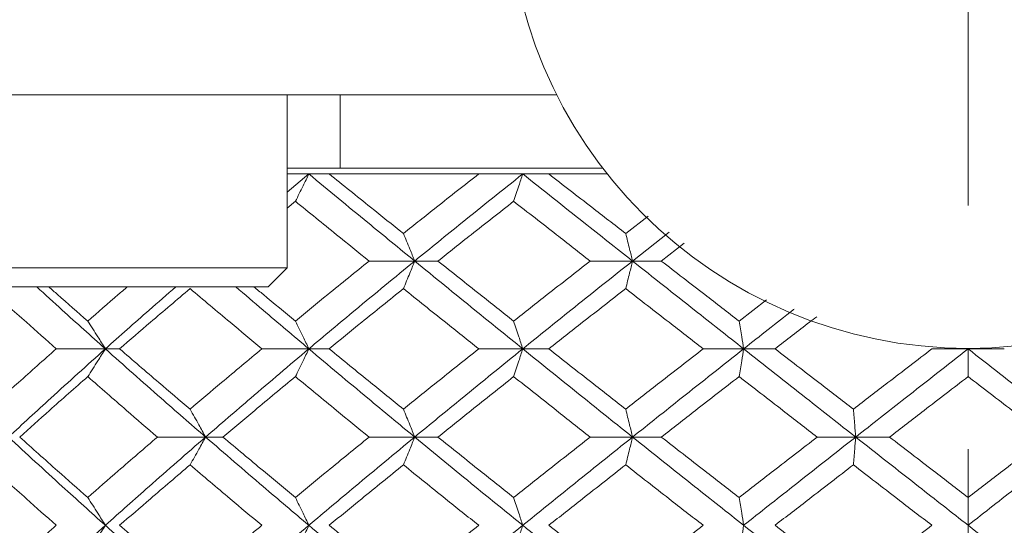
# Model space of a CAD drawing. Header units: inches. Extents: x 1.8 to 28.9, y 1.9 to 20.6.
# Tile 28 of 53: x 16.246 to 16.65, y 9.624 to 9.831. Entities that reach past the tile are written whole.
import ezdxf

# ---------------------------------------------------------------- set-up
doc = ezdxf.new("R2010")
doc.units = ezdxf.units.IN
doc.header["$MEASUREMENT"] = 0
doc.linetypes.add('CENTERX2', pattern=[0.8, 0.5, -0.1, 0.1, -0.1])

msp = doc.modelspace()

# ---------------------------------------------------------------- linework, layer by layer
at = {"color": 7, "linetype": 'CENTERX2', "lineweight": 0}
msp.add_line((16.6356, 8.15492), (16.6356, 13.96403), dxfattribs=at)
at = {"color": 7, "linetype": 'Continuous', "lineweight": 15}
for p, q in [((16.24766, 9.8003), (15.7138, 9.8003)), ((16.2579, 9.8003), (16.24766, 9.8003)), ((16.46682, 9.8003), (16.2579, 9.8003)), ((16.35614, 9.72943), (16.35614, 9.8003)), ((16.37791, 9.8003), (16.37791, 9.7703)), ((16.48564, 9.7703), (16.35614, 9.7703)), ((16.36503, 9.76789), (16.35614, 9.76046)), ((16.36503, 9.76789), (16.35614, 9.76789)), ((16.37337, 9.76789), (16.36503, 9.76789)), ((16.43473, 9.76789), (16.37337, 9.76789)), ((16.45281, 9.76789), (16.43473, 9.76789)), ((16.46351, 9.76789), (16.45281, 9.76789)), ((16.48752, 9.76789), (16.46351, 9.76789)), ((16.35951, 9.75667), (16.35614, 9.75391)), ((16.50422, 9.75052), (16.49506, 9.74346)), ((16.51293, 9.74402), (16.49787, 9.73215)), ((16.5191, 9.73942), (16.50968, 9.73215)), ((16.40847, 9.73215), (16.38976, 9.73215)), ((16.40847, 9.73215), (16.41801, 9.73215)), ((16.49787, 9.73215), (16.4805, 9.73215)), ((16.49787, 9.73215), (16.50968, 9.73215)), ((16.35614, 9.72943), (16.20654, 9.72943)), ((16.34827, 9.72156), (16.35614, 9.72943)), ((16.34827, 9.72156), (16.21441, 9.72156)), ((16.55291, 9.71621), (16.5416, 9.7075)), ((16.28151, 9.69612), (16.26134, 9.69612)), ((16.28151, 9.69612), (16.28737, 9.69612)), ((16.36503, 9.69612), (16.34575, 9.69612)), ((16.36503, 9.69612), (16.37337, 9.69612)), ((16.45281, 9.69612), (16.43473, 9.69612)), ((16.45281, 9.69612), (16.46351, 9.69612)), ((16.54348, 9.69612), (16.52688, 9.69612)), ((16.54348, 9.69612), (16.55635, 9.69612)), ((16.6356, 9.69612), (16.62075, 9.69612)), ((16.6356, 9.69612), (16.65045, 9.69612)), ((16.32265, 9.65992), (16.30289, 9.65992)), ((16.32265, 9.65992), (16.32977, 9.65992)), ((16.40847, 9.65992), (16.38976, 9.65992)), ((16.40847, 9.65992), (16.41801, 9.65992)), ((16.49787, 9.65992), (16.4805, 9.65992)), ((16.49787, 9.65992), (16.50968, 9.65992)), ((16.58945, 9.65992), (16.57369, 9.65992)), ((16.58945, 9.65992), (16.60334, 9.65992))]:
    msp.add_line(p, q, dxfattribs=at)
msp.add_circle((16.6356, 9.8853), 0.18898, dxfattribs=at)
for points, knots in [([(16.35951, 9.75667), (16.36004, 9.75772), (16.3611, 9.75983), (16.36294, 9.76356), (16.36425, 9.76627), (16.36503, 9.76789)], [0, 0, 0, 0, 0.2858, 0.571601, 1, 1, 1, 1]), ([(16.36503, 9.76789), (16.37307, 9.76125), (16.38745, 9.74936), (16.40204, 9.73742), (16.40847, 9.73215)], [0, 0, 0, 0, 0.558883, 1, 1, 1, 1]), ([(16.37337, 9.76789), (16.37902, 9.76334), (16.38914, 9.75521), (16.39934, 9.74705), (16.40384, 9.74346)], [0, 0, 0, 0, 0.559197, 1, 1, 1, 1]), ([(16.43473, 9.76789), (16.42894, 9.76334), (16.41858, 9.75521), (16.40835, 9.74705), (16.40384, 9.74346)], [0, 0, 0, 0, 0.559197, 1, 1, 1, 1]), ([(16.45281, 9.76789), (16.44449, 9.76125), (16.42959, 9.74936), (16.41494, 9.73742), (16.40847, 9.73215)], [0, 0, 0, 0, 0.558883, 1, 1, 1, 1]), ([(16.44908, 9.75667), (16.44944, 9.75772), (16.45016, 9.75983), (16.4514, 9.76356), (16.45228, 9.76627), (16.45281, 9.76789)], [0, 0, 0, 0, 0.2858, 0.571601, 1, 1, 1, 1]), ([(16.45281, 9.76789), (16.46118, 9.76125), (16.47614, 9.74936), (16.49122, 9.73742), (16.49787, 9.73215)], [0, 0, 0, 0, 0.558883, 1, 1, 1, 1]), ([(16.46351, 9.76789), (16.46937, 9.76334), (16.47987, 9.75521), (16.49042, 9.74705), (16.49506, 9.74346)], [0, 0, 0, 0, 0.559197, 1, 1, 1, 1]), ([(16.35951, 9.75667), (16.36512, 9.7521), (16.37515, 9.74395), (16.38529, 9.73576), (16.38976, 9.73215)], [0, 0, 0, 0, 0.559287, 1, 1, 1, 1]), ([(16.44908, 9.75667), (16.44326, 9.7521), (16.43285, 9.74395), (16.42255, 9.73576), (16.41801, 9.73215)], [0, 0, 0, 0, 0.559287, 1, 1, 1, 1]), ([(16.44908, 9.75667), (16.45492, 9.7521), (16.46537, 9.74395), (16.47587, 9.73576), (16.4805, 9.73215)], [0, 0, 0, 0, 0.559287, 1, 1, 1, 1]), ([(16.40384, 9.74346), (16.40428, 9.7424), (16.40517, 9.74029), (16.40672, 9.73653), (16.40781, 9.7338), (16.40847, 9.73215)], [0, 0, 0, 0, 0.285062, 0.570124, 1, 1, 1, 1]), ([(16.49506, 9.74346), (16.49533, 9.7424), (16.49587, 9.74029), (16.49681, 9.73653), (16.49748, 9.7338), (16.49787, 9.73215)], [0, 0, 0, 0, 0.285062, 0.570124, 1, 1, 1, 1]), ([(16.38976, 9.73215), (16.38408, 9.72756), (16.37393, 9.71935), (16.36392, 9.71113), (16.35951, 9.7075)], [0, 0, 0, 0, 0.559485, 1, 1, 1, 1]), ([(16.40847, 9.73215), (16.4003, 9.72545), (16.38569, 9.71345), (16.37135, 9.70142), (16.36503, 9.69612)], [0, 0, 0, 0, 0.55931, 1, 1, 1, 1]), ([(16.40384, 9.72082), (16.40428, 9.72188), (16.40517, 9.724), (16.40672, 9.72777), (16.40781, 9.73051), (16.40847, 9.73215)], [0, 0, 0, 0, 0.284788, 0.569576, 1, 1, 1, 1]), ([(16.40847, 9.73215), (16.41669, 9.72545), (16.43139, 9.71345), (16.44626, 9.70142), (16.45281, 9.69612)], [0, 0, 0, 0, 0.5593096, 1, 1, 1, 1]), ([(16.41801, 9.73215), (16.42378, 9.72756), (16.4341, 9.71935), (16.4445, 9.71113), (16.44908, 9.7075)], [0, 0, 0, 0, 0.559485, 1, 1, 1, 1]), ([(16.4805, 9.73215), (16.47462, 9.72756), (16.4641, 9.71935), (16.45367, 9.71113), (16.44908, 9.7075)], [0, 0, 0, 0, 0.559485, 1, 1, 1, 1]), ([(16.49787, 9.73215), (16.48942, 9.72545), (16.47431, 9.71345), (16.45939, 9.70142), (16.45281, 9.69612)], [0, 0, 0, 0, 0.55931, 1, 1, 1, 1]), ([(16.49506, 9.72082), (16.49533, 9.72188), (16.49587, 9.724), (16.49681, 9.72777), (16.49747, 9.73051), (16.49787, 9.73215)], [0, 0, 0, 0, 0.2847881, 0.5695763, 1, 1, 1, 1]), ([(16.49787, 9.73215), (16.50635, 9.72545), (16.52152, 9.71345), (16.53676, 9.70142), (16.54348, 9.69612)], [0, 0, 0, 0, 0.55931, 1, 1, 1, 1]), ([(16.50968, 9.73215), (16.51562, 9.72756), (16.52625, 9.71935), (16.53691, 9.71113), (16.5416, 9.7075)], [0, 0, 0, 0, 0.559485, 1, 1, 1, 1]), ([(16.23373, 9.72082), (16.23883, 9.71622), (16.24796, 9.70799), (16.25725, 9.69975), (16.26134, 9.69612)], [0, 0, 0, 0, 0.559577, 1, 1, 1, 1]), ([(16.25337, 9.72156), (16.25685, 9.71838), (16.26609, 9.70991), (16.27558, 9.70142), (16.28151, 9.69612)], [0, 0, 0, 0, 0.375567, 1, 1, 1, 1]), ([(16.2583, 9.72156), (16.2595, 9.7205), (16.26477, 9.71582), (16.27014, 9.71113), (16.27428, 9.7075)], [0, 0, 0, 0, 0.22712, 1, 1, 1, 1]), ([(16.29052, 9.72156), (16.28928, 9.7205), (16.28381, 9.71582), (16.27844, 9.71113), (16.27428, 9.7075)], [0, 0, 0, 0, 0.22712, 1, 1, 1, 1]), ([(16.31045, 9.72156), (16.30678, 9.71838), (16.297, 9.70991), (16.28746, 9.70142), (16.28151, 9.69612)], [0, 0, 0, 0, 0.375567, 1, 1, 1, 1]), ([(16.31627, 9.72082), (16.31083, 9.71622), (16.30112, 9.70799), (16.29158, 9.69975), (16.28737, 9.69612)], [0, 0, 0, 0, 0.559577, 1, 1, 1, 1]), ([(16.31627, 9.72082), (16.32173, 9.71622), (16.3315, 9.70799), (16.34139, 9.69975), (16.34575, 9.69612)], [0, 0, 0, 0, 0.559577, 1, 1, 1, 1]), ([(16.33505, 9.72156), (16.33877, 9.71838), (16.34866, 9.70991), (16.35874, 9.70142), (16.36503, 9.69612)], [0, 0, 0, 0, 0.375567, 1, 1, 1, 1]), ([(16.34251, 9.72156), (16.34379, 9.7205), (16.34941, 9.71582), (16.35511, 9.71113), (16.35951, 9.7075)], [0, 0, 0, 0, 0.22712, 1, 1, 1, 1]), ([(16.40384, 9.72082), (16.39812, 9.71622), (16.3879, 9.70799), (16.37781, 9.69975), (16.37337, 9.69612)], [0, 0, 0, 0, 0.559577, 1, 1, 1, 1]), ([(16.40384, 9.72082), (16.40958, 9.71622), (16.41983, 9.70799), (16.43018, 9.69975), (16.43473, 9.69612)], [0, 0, 0, 0, 0.559577, 1, 1, 1, 1]), ([(16.49506, 9.72082), (16.48916, 9.71622), (16.4786, 9.70799), (16.46812, 9.69975), (16.46351, 9.69612)], [0, 0, 0, 0, 0.559577, 1, 1, 1, 1]), ([(16.49506, 9.72082), (16.50099, 9.71622), (16.51157, 9.70799), (16.5222, 9.69975), (16.52688, 9.69612)], [0, 0, 0, 0, 0.559577, 1, 1, 1, 1]), ([(16.56421, 9.71243), (16.56404, 9.71229), (16.5571, 9.70686), (16.5502, 9.70142), (16.54348, 9.69612)], [0, 0, 0, 0, 0.025152, 1, 1, 1, 1]), ([(16.27428, 9.7075), (16.27498, 9.70644), (16.27636, 9.70432), (16.27877, 9.70053), (16.28048, 9.69778), (16.28151, 9.69612)], [0, 0, 0, 0, 0.28433, 0.56866, 1, 1, 1, 1]), ([(16.35951, 9.7075), (16.36003, 9.70644), (16.36109, 9.70432), (16.36294, 9.70053), (16.36424, 9.69778), (16.36503, 9.69612)], [0, 0, 0, 0, 0.28433, 0.56866, 1, 1, 1, 1]), ([(16.44908, 9.7075), (16.44944, 9.70644), (16.45015, 9.70432), (16.4514, 9.70053), (16.45228, 9.69778), (16.45281, 9.69612)], [0, 0, 0, 0, 0.28433, 0.56866, 1, 1, 1, 1]), ([(16.5416, 9.7075), (16.54178, 9.70644), (16.54214, 9.70432), (16.54277, 9.70053), (16.54321, 9.69778), (16.54348, 9.69612)], [0, 0, 0, 0, 0.28433, 0.56866, 1, 1, 1, 1]), ([(16.57351, 9.70932), (16.5725, 9.70855), (16.56677, 9.70415), (16.56106, 9.69975), (16.55635, 9.69612)], [0, 0, 0, 0, 0.175259, 1, 1, 1, 1]), ([(16.26134, 9.69612), (16.25614, 9.6915), (16.24685, 9.68324), (16.23774, 9.67498), (16.23373, 9.67134)], [0, 0, 0, 0, 0.559775, 1, 1, 1, 1]), ([(16.28151, 9.69612), (16.27399, 9.68937), (16.26056, 9.67731), (16.24751, 9.66523), (16.24177, 9.65992)], [0, 0, 0, 0, 0.559738, 1, 1, 1, 1]), ([(16.27428, 9.68472), (16.27498, 9.68578), (16.27636, 9.68791), (16.27877, 9.6917), (16.28048, 9.69445), (16.28151, 9.69612)], [0, 0, 0, 0, 0.2841848, 0.5683696, 1, 1, 1, 1]), ([(16.28151, 9.69612), (16.2891, 9.68937), (16.30266, 9.67731), (16.31654, 9.66523), (16.32265, 9.65992)], [0, 0, 0, 0, 0.559738, 1, 1, 1, 1]), ([(16.28737, 9.69612), (16.29272, 9.6915), (16.30228, 9.68324), (16.31199, 9.67498), (16.31627, 9.67134)], [0, 0, 0, 0, 0.559775, 1, 1, 1, 1]), ([(16.34575, 9.69612), (16.34021, 9.6915), (16.33031, 9.68324), (16.32056, 9.67498), (16.31627, 9.67134)], [0, 0, 0, 0, 0.559775, 1, 1, 1, 1]), ([(16.36503, 9.69612), (16.35704, 9.68937), (16.34277, 9.67731), (16.3288, 9.66523), (16.32265, 9.65992)], [0, 0, 0, 0, 0.559738, 1, 1, 1, 1]), ([(16.35951, 9.68472), (16.36003, 9.68578), (16.36109, 9.68791), (16.36293, 9.6917), (16.36424, 9.69445), (16.36503, 9.69612)], [0, 0, 0, 0, 0.284185, 0.56837, 1, 1, 1, 1]), ([(16.36503, 9.69612), (16.37307, 9.68937), (16.38744, 9.67731), (16.40204, 9.66523), (16.40847, 9.65992)], [0, 0, 0, 0, 0.559738, 1, 1, 1, 1]), ([(16.37337, 9.69612), (16.37903, 9.6915), (16.38913, 9.68324), (16.39934, 9.67498), (16.40384, 9.67134)], [0, 0, 0, 0, 0.559775, 1, 1, 1, 1]), ([(16.43473, 9.69612), (16.42894, 9.6915), (16.41859, 9.68324), (16.40835, 9.67498), (16.40384, 9.67134)], [0, 0, 0, 0, 0.559775, 1, 1, 1, 1]), ([(16.45281, 9.69612), (16.44448, 9.68937), (16.4296, 9.67731), (16.41493, 9.66523), (16.40847, 9.65992)], [0, 0, 0, 0, 0.559738, 1, 1, 1, 1]), ([(16.44908, 9.68472), (16.44944, 9.68578), (16.45015, 9.68791), (16.4514, 9.6917), (16.45228, 9.69445), (16.45281, 9.69612)], [0, 0, 0, 0, 0.284185, 0.56837, 1, 1, 1, 1]), ([(16.45281, 9.69612), (16.46118, 9.68937), (16.47613, 9.67731), (16.49123, 9.66523), (16.49787, 9.65992)], [0, 0, 0, 0, 0.559738, 1, 1, 1, 1]), ([(16.46351, 9.69612), (16.46938, 9.6915), (16.47986, 9.68324), (16.49042, 9.67498), (16.49506, 9.67134)], [0, 0, 0, 0, 0.559775, 1, 1, 1, 1]), ([(16.52688, 9.69612), (16.52093, 9.6915), (16.51029, 9.68324), (16.49972, 9.67498), (16.49506, 9.67134)], [0, 0, 0, 0, 0.559775, 1, 1, 1, 1]), ([(16.54348, 9.69612), (16.53494, 9.68937), (16.51968, 9.67731), (16.50454, 9.66523), (16.49787, 9.65992)], [0, 0, 0, 0, 0.559738, 1, 1, 1, 1]), ([(16.5416, 9.68472), (16.54178, 9.68578), (16.54214, 9.68791), (16.54277, 9.6917), (16.54321, 9.69445), (16.54348, 9.69612)], [0, 0, 0, 0, 0.284185, 0.56837, 1, 1, 1, 1]), ([(16.54348, 9.69612), (16.55204, 9.68937), (16.56734, 9.67731), (16.58269, 9.66523), (16.58945, 9.65992)], [0, 0, 0, 0, 0.559738, 1, 1, 1, 1]), ([(16.55635, 9.69612), (16.56235, 9.6915), (16.57305, 9.68324), (16.58378, 9.67498), (16.58851, 9.67134)], [0, 0, 0, 0, 0.559775, 1, 1, 1, 1]), ([(16.62075, 9.69612), (16.61473, 9.6915), (16.60397, 9.68324), (16.59323, 9.67498), (16.58851, 9.67134)], [0, 0, 0, 0, 0.559775, 1, 1, 1, 1]), ([(16.6356, 9.69612), (16.62698, 9.68937), (16.61158, 9.67731), (16.59621, 9.66523), (16.58945, 9.65992)], [0, 0, 0, 0, 0.559738, 1, 1, 1, 1]), ([(16.6356, 9.68472), (16.6356, 9.68578), (16.6356, 9.68791), (16.6356, 9.6917), (16.6356, 9.69445), (16.6356, 9.69612)], [0, 0, 0, 0, 0.284185, 0.56837, 1, 1, 1, 1]), ([(16.6356, 9.69612), (16.64422, 9.68937), (16.65962, 9.67731), (16.67499, 9.66523), (16.68175, 9.65992)], [0, 0, 0, 0, 0.559738, 1, 1, 1, 1]), ([(16.27428, 9.68472), (16.26902, 9.68009), (16.25963, 9.67183), (16.25041, 9.66356), (16.24635, 9.65992)], [0, 0, 0, 0, 0.559867, 1, 1, 1, 1]), ([(16.27428, 9.68472), (16.27958, 9.68009), (16.28904, 9.67183), (16.29866, 9.66356), (16.30289, 9.65992)], [0, 0, 0, 0, 0.559867, 1, 1, 1, 1]), ([(16.35951, 9.68472), (16.35392, 9.68009), (16.34394, 9.67183), (16.3341, 9.66356), (16.32977, 9.65992)], [0, 0, 0, 0, 0.559867, 1, 1, 1, 1]), ([(16.35951, 9.68472), (16.36512, 9.68009), (16.37515, 9.67183), (16.38529, 9.66356), (16.38976, 9.65992)], [0, 0, 0, 0, 0.559867, 1, 1, 1, 1]), ([(16.44908, 9.68472), (16.44326, 9.68009), (16.43285, 9.67183), (16.42255, 9.66356), (16.41801, 9.65992)], [0, 0, 0, 0, 0.559867, 1, 1, 1, 1]), ([(16.44908, 9.68472), (16.45493, 9.68009), (16.46536, 9.67183), (16.47588, 9.66356), (16.4805, 9.65992)], [0, 0, 0, 0, 0.559867, 1, 1, 1, 1]), ([(16.5416, 9.68472), (16.53563, 9.68009), (16.52496, 9.67183), (16.51435, 9.66356), (16.50968, 9.65992)], [0, 0, 0, 0, 0.559867, 1, 1, 1, 1]), ([(16.5416, 9.68472), (16.54758, 9.68009), (16.55826, 9.67183), (16.56898, 9.66356), (16.57369, 9.65992)], [0, 0, 0, 0, 0.559867, 1, 1, 1, 1]), ([(16.6356, 9.68472), (16.62958, 9.68009), (16.61882, 9.67183), (16.60807, 9.66356), (16.60334, 9.65992)], [0, 0, 0, 0, 0.559867, 1, 1, 1, 1]), ([(16.6356, 9.68472), (16.64162, 9.68009), (16.65238, 9.67183), (16.66313, 9.66356), (16.66786, 9.65992)], [0, 0, 0, 0, 0.559867, 1, 1, 1, 1]), ([(16.31627, 9.67134), (16.31688, 9.67027), (16.3181, 9.66815), (16.32023, 9.66435), (16.32174, 9.66159), (16.32265, 9.65992)], [0, 0, 0, 0, 0.284008, 0.568017, 1, 1, 1, 1]), ([(16.40384, 9.67134), (16.40428, 9.67027), (16.40517, 9.66815), (16.40671, 9.66435), (16.40781, 9.66159), (16.40847, 9.65992)], [0, 0, 0, 0, 0.2840084, 0.5680169, 1, 1, 1, 1]), ([(16.49506, 9.67134), (16.49533, 9.67027), (16.49587, 9.66815), (16.49681, 9.66435), (16.49747, 9.66159), (16.49787, 9.65992)], [0, 0, 0, 0, 0.284008, 0.568017, 1, 1, 1, 1]), ([(16.58851, 9.67134), (16.5886, 9.67027), (16.58878, 9.66815), (16.58909, 9.66435), (16.58931, 9.66159), (16.58945, 9.65992)], [0, 0, 0, 0, 0.2840084, 0.5680169, 1, 1, 1, 1]), ([(16.24177, 9.65992), (16.24909, 9.65315), (16.26216, 9.64108), (16.2756, 9.62901), (16.28151, 9.6237)], [0, 0, 0, 0, 0.560166, 1, 1, 1, 1]), ([(16.24635, 9.65992), (16.25152, 9.65529), (16.26075, 9.64702), (16.27015, 9.63875), (16.27428, 9.63511)], [0, 0, 0, 0, 0.560066, 1, 1, 1, 1]), ([(16.30289, 9.65992), (16.29751, 9.65529), (16.28789, 9.64702), (16.27844, 9.63875), (16.27428, 9.63511)], [0, 0, 0, 0, 0.560066, 1, 1, 1, 1]), ([(16.32265, 9.65992), (16.31488, 9.65315), (16.30101, 9.64108), (16.28747, 9.62901), (16.28151, 9.6237)], [0, 0, 0, 0, 0.560166, 1, 1, 1, 1]), ([(16.31627, 9.6485), (16.31688, 9.64956), (16.3181, 9.65169), (16.32023, 9.65549), (16.32174, 9.65825), (16.32265, 9.65992)], [0, 0, 0, 0, 0.2839923, 0.5679846, 1, 1, 1, 1]), ([(16.32265, 9.65992), (16.33049, 9.65315), (16.34447, 9.64108), (16.35875, 9.62901), (16.36503, 9.6237)], [0, 0, 0, 0, 0.560166, 1, 1, 1, 1]), ([(16.32977, 9.65992), (16.33528, 9.65529), (16.34513, 9.64702), (16.35511, 9.63875), (16.35951, 9.63511)], [0, 0, 0, 0, 0.560066, 1, 1, 1, 1]), ([(16.38976, 9.65992), (16.38408, 9.65529), (16.37394, 9.64702), (16.36392, 9.63875), (16.35951, 9.63511)], [0, 0, 0, 0, 0.560066, 1, 1, 1, 1]), ([(16.40847, 9.65992), (16.4003, 9.65315), (16.3857, 9.64108), (16.37134, 9.62901), (16.36503, 9.6237)], [0, 0, 0, 0, 0.560166, 1, 1, 1, 1]), ([(16.40384, 9.6485), (16.40428, 9.64956), (16.40517, 9.65169), (16.40671, 9.65549), (16.40781, 9.65825), (16.40847, 9.65992)], [0, 0, 0, 0, 0.283992, 0.567985, 1, 1, 1, 1]), ([(16.40847, 9.65992), (16.4167, 9.65315), (16.43138, 9.64108), (16.44626, 9.62901), (16.45281, 9.6237)], [0, 0, 0, 0, 0.560166, 1, 1, 1, 1]), ([(16.41801, 9.65992), (16.42378, 9.65529), (16.4341, 9.64702), (16.4445, 9.63875), (16.44908, 9.63511)], [0, 0, 0, 0, 0.560066, 1, 1, 1, 1]), ([(16.4805, 9.65992), (16.47462, 9.65529), (16.46411, 9.64702), (16.45367, 9.63875), (16.44908, 9.63511)], [0, 0, 0, 0, 0.560066, 1, 1, 1, 1]), ([(16.49787, 9.65992), (16.48942, 9.65315), (16.47433, 9.64108), (16.45938, 9.62901), (16.45281, 9.6237)], [0, 0, 0, 0, 0.560166, 1, 1, 1, 1]), ([(16.49506, 9.6485), (16.49533, 9.64956), (16.49587, 9.65169), (16.49681, 9.65549), (16.49747, 9.65825), (16.49787, 9.65992)], [0, 0, 0, 0, 0.283992, 0.567985, 1, 1, 1, 1]), ([(16.49787, 9.65992), (16.50636, 9.65315), (16.5215, 9.64108), (16.53677, 9.62901), (16.54348, 9.6237)], [0, 0, 0, 0, 0.560166, 1, 1, 1, 1]), ([(16.50968, 9.65992), (16.51563, 9.65529), (16.52624, 9.64702), (16.53691, 9.63875), (16.5416, 9.63511)], [0, 0, 0, 0, 0.560066, 1, 1, 1, 1]), ([(16.57369, 9.65992), (16.56769, 9.65529), (16.55698, 9.64702), (16.5463, 9.63875), (16.5416, 9.63511)], [0, 0, 0, 0, 0.560066, 1, 1, 1, 1]), ([(16.58945, 9.65992), (16.58085, 9.65315), (16.5655, 9.64108), (16.55021, 9.62901), (16.54348, 9.6237)], [0, 0, 0, 0, 0.560166, 1, 1, 1, 1]), ([(16.58851, 9.6485), (16.5886, 9.64956), (16.58878, 9.65169), (16.58909, 9.65549), (16.58931, 9.65825), (16.58945, 9.65992)], [0, 0, 0, 0, 0.283992, 0.567985, 1, 1, 1, 1]), ([(16.58945, 9.65992), (16.59806, 9.65315), (16.61343, 9.64108), (16.62883, 9.62901), (16.6356, 9.6237)], [0, 0, 0, 0, 0.560166, 1, 1, 1, 1]), ([(16.60334, 9.65992), (16.60936, 9.65529), (16.62011, 9.64702), (16.63087, 9.63875), (16.6356, 9.63511)], [0, 0, 0, 0, 0.560066, 1, 1, 1, 1]), ([(16.68175, 9.65992), (16.67314, 9.65315), (16.65777, 9.64108), (16.64237, 9.62901), (16.6356, 9.6237)], [0, 0, 0, 0, 0.560166, 1, 1, 1, 1]), ([(16.66786, 9.65992), (16.66184, 9.65529), (16.65109, 9.64702), (16.64033, 9.63875), (16.6356, 9.63511)], [0, 0, 0, 0, 0.560066, 1, 1, 1, 1]), ([(16.23373, 9.6485), (16.23884, 9.64387), (16.24795, 9.6356), (16.25725, 9.62734), (16.26134, 9.6237)], [0, 0, 0, 0, 0.560157, 1, 1, 1, 1]), ([(16.31627, 9.6485), (16.31083, 9.64387), (16.30113, 9.6356), (16.29157, 9.62734), (16.28737, 9.6237)], [0, 0, 0, 0, 0.560157, 1, 1, 1, 1]), ([(16.31627, 9.6485), (16.32173, 9.64387), (16.33149, 9.6356), (16.34139, 9.62734), (16.34575, 9.6237)], [0, 0, 0, 0, 0.560157, 1, 1, 1, 1]), ([(16.40384, 9.6485), (16.39812, 9.64387), (16.38791, 9.6356), (16.37781, 9.62734), (16.37337, 9.6237)], [0, 0, 0, 0, 0.560157, 1, 1, 1, 1]), ([(16.40384, 9.6485), (16.40958, 9.64387), (16.41983, 9.6356), (16.43018, 9.62734), (16.43473, 9.6237)], [0, 0, 0, 0, 0.560157, 1, 1, 1, 1]), ([(16.49506, 9.6485), (16.48915, 9.64387), (16.4786, 9.6356), (16.46812, 9.62734), (16.46351, 9.6237)], [0, 0, 0, 0, 0.560157, 1, 1, 1, 1]), ([(16.49506, 9.6485), (16.50099, 9.64387), (16.51157, 9.6356), (16.5222, 9.62734), (16.52688, 9.6237)], [0, 0, 0, 0, 0.560157, 1, 1, 1, 1]), ([(16.58851, 9.6485), (16.5825, 9.64387), (16.57177, 9.6356), (16.56106, 9.62734), (16.55635, 9.6237)], [0, 0, 0, 0, 0.560157, 1, 1, 1, 1]), ([(16.58851, 9.6485), (16.59452, 9.64387), (16.60526, 9.6356), (16.61602, 9.62734), (16.62075, 9.6237)], [0, 0, 0, 0, 0.560157, 1, 1, 1, 1]), ([(16.27428, 9.63511), (16.27498, 9.63405), (16.27636, 9.63192), (16.27877, 9.62813), (16.28048, 9.62537), (16.28151, 9.6237)], [0, 0, 0, 0, 0.2840981, 0.5681962, 1, 1, 1, 1]), ([(16.35951, 9.63511), (16.36003, 9.63405), (16.36109, 9.63192), (16.36293, 9.62813), (16.36424, 9.62537), (16.36503, 9.6237)], [0, 0, 0, 0, 0.284098, 0.568196, 1, 1, 1, 1]), ([(16.44908, 9.63511), (16.44944, 9.63405), (16.45015, 9.63192), (16.4514, 9.62813), (16.45228, 9.62537), (16.45281, 9.6237)], [0, 0, 0, 0, 0.284098, 0.568196, 1, 1, 1, 1]), ([(16.5416, 9.63511), (16.54178, 9.63405), (16.54214, 9.63192), (16.54277, 9.62813), (16.54321, 9.62537), (16.54348, 9.6237)], [0, 0, 0, 0, 0.284098, 0.568196, 1, 1, 1, 1]), ([(16.6356, 9.63511), (16.6356, 9.63405), (16.6356, 9.63192), (16.6356, 9.62813), (16.6356, 9.62537), (16.6356, 9.6237)], [0, 0, 0, 0, 0.2840981, 0.5681962, 1, 1, 1, 1]), ([(16.26134, 9.6237), (16.25614, 9.61908), (16.24685, 9.61083), (16.23774, 9.60259), (16.23373, 9.59897)], [0, 0, 0, 0, 0.5603557, 1, 1, 1, 1]), ([(16.28151, 9.6237), (16.27399, 9.61695), (16.26057, 9.6049), (16.24751, 9.59289), (16.24177, 9.58761)], [0, 0, 0, 0, 0.5605943, 1, 1, 1, 1]), ([(16.27428, 9.61231), (16.27498, 9.61337), (16.27636, 9.61549), (16.27877, 9.61928), (16.28048, 9.62204), (16.28151, 9.6237)], [0, 0, 0, 0, 0.284211, 0.568422, 1, 1, 1, 1]), ([(16.28151, 9.6237), (16.2891, 9.61695), (16.30265, 9.6049), (16.31655, 9.59289), (16.32265, 9.58761)], [0, 0, 0, 0, 0.5605943, 1, 1, 1, 1]), ([(16.28737, 9.6237), (16.29272, 9.61908), (16.30228, 9.61083), (16.31199, 9.60259), (16.31627, 9.59897)], [0, 0, 0, 0, 0.560356, 1, 1, 1, 1]), ([(16.34575, 9.6237), (16.34021, 9.61908), (16.33032, 9.61083), (16.32056, 9.60259), (16.31627, 9.59897)], [0, 0, 0, 0, 0.560356, 1, 1, 1, 1]), ([(16.36503, 9.6237), (16.35704, 9.61695), (16.34278, 9.6049), (16.3288, 9.59289), (16.32265, 9.58761)], [0, 0, 0, 0, 0.5605943, 1, 1, 1, 1]), ([(16.35951, 9.61231), (16.36003, 9.61337), (16.36109, 9.61549), (16.36293, 9.61928), (16.36424, 9.62204), (16.36503, 9.6237)], [0, 0, 0, 0, 0.284211, 0.568422, 1, 1, 1, 1]), ([(16.36503, 9.6237), (16.37307, 9.61695), (16.38743, 9.6049), (16.40205, 9.59289), (16.40847, 9.58761)], [0, 0, 0, 0, 0.560594, 1, 1, 1, 1]), ([(16.37337, 9.6237), (16.37903, 9.61908), (16.38912, 9.61083), (16.39934, 9.60259), (16.40384, 9.59897)], [0, 0, 0, 0, 0.560356, 1, 1, 1, 1]), ([(16.43473, 9.6237), (16.42894, 9.61908), (16.4186, 9.61083), (16.40834, 9.60259), (16.40384, 9.59897)], [0, 0, 0, 0, 0.560356, 1, 1, 1, 1]), ([(16.45281, 9.6237), (16.44448, 9.61695), (16.42961, 9.6049), (16.41493, 9.59289), (16.40847, 9.58761)], [0, 0, 0, 0, 0.560594, 1, 1, 1, 1]), ([(16.44908, 9.61231), (16.44944, 9.61337), (16.45015, 9.61549), (16.4514, 9.61928), (16.45228, 9.62204), (16.45281, 9.6237)], [0, 0, 0, 0, 0.2842111, 0.5684222, 1, 1, 1, 1]), ([(16.45281, 9.6237), (16.46118, 9.61695), (16.47612, 9.6049), (16.49123, 9.59289), (16.49787, 9.58761)], [0, 0, 0, 0, 0.560594, 1, 1, 1, 1]), ([(16.46351, 9.6237), (16.46938, 9.61908), (16.47986, 9.61083), (16.49042, 9.60259), (16.49506, 9.59897)], [0, 0, 0, 0, 0.560356, 1, 1, 1, 1]), ([(16.52688, 9.6237), (16.52093, 9.61908), (16.5103, 9.61083), (16.49972, 9.60259), (16.49506, 9.59897)], [0, 0, 0, 0, 0.560356, 1, 1, 1, 1]), ([(16.5416, 9.61231), (16.54178, 9.61337), (16.54214, 9.61549), (16.54277, 9.61928), (16.54321, 9.62204), (16.54348, 9.6237)], [0, 0, 0, 0, 0.284211, 0.568422, 1, 1, 1, 1]), ([(16.54348, 9.6237), (16.55205, 9.61695), (16.56732, 9.6049), (16.5827, 9.59289), (16.58945, 9.58761)], [0, 0, 0, 0, 0.560594, 1, 1, 1, 1]), ([(16.55635, 9.6237), (16.56235, 9.61908), (16.57305, 9.61083), (16.58379, 9.60259), (16.58851, 9.59897)], [0, 0, 0, 0, 0.560356, 1, 1, 1, 1]), ([(16.62075, 9.6237), (16.61472, 9.61908), (16.60398, 9.61083), (16.59323, 9.60259), (16.58851, 9.59897)], [0, 0, 0, 0, 0.560356, 1, 1, 1, 1]), ([(16.6356, 9.61231), (16.6356, 9.61337), (16.6356, 9.61549), (16.6356, 9.61928), (16.6356, 9.62204), (16.6356, 9.6237)], [0, 0, 0, 0, 0.284211, 0.568422, 1, 1, 1, 1]), ([(16.6356, 9.6237), (16.64422, 9.61695), (16.65961, 9.6049), (16.67499, 9.59289), (16.68175, 9.58761)], [0, 0, 0, 0, 0.560594, 1, 1, 1, 1])]:
    msp.add_open_spline(points, degree=3, knots=knots, dxfattribs=at)

doc.saveas('drawing.dxf')
